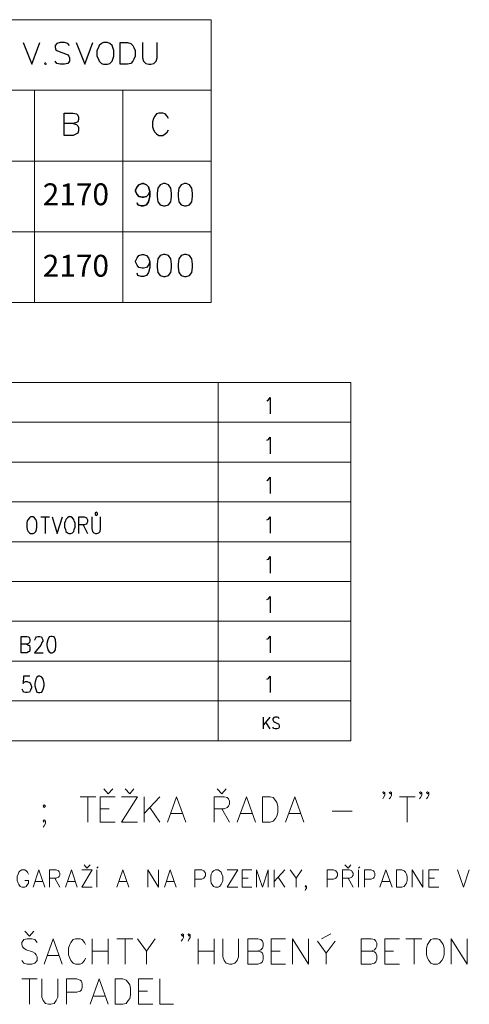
# Model space of a CAD drawing. Header units: millimetres. Extents: x 1 to 417021, y 3 to 99846.
# Tile 49 of 52: x 374524 to 376167, y 93751 to 97355. Entities that reach past the tile are written whole.
import ezdxf

# ---------------------------------------------------------------- set-up
doc = ezdxf.new("R2010")
doc.units = ezdxf.units.MM
doc.layers.add('PDF_Geometrie', color=251, linetype='Continuous')
doc.styles.add('ROMANS', font='ARIALN.TTF')

msp = doc.modelspace()

# ---------------------------------------------------------------- linework, layer by layer
at = {"lineweight": 5}
for points in [[(374864.124, 94539.608), (374847.458, 94521.275), (374830.792, 94539.608)], [(374940.787, 94539.608), (374925.788, 94521.275), (374909.122, 94539.608)], [(375279.107, 94539.608), (375262.441, 94521.275), (375245.775, 94539.608)], [(374744.125, 94511.276), (374802.46, 94511.276)], [(374772.461, 94511.276), (374772.461, 94417.946)], [(374872.457, 94417.946), (374817.459, 94417.946), (374817.459, 94511.276), (374872.457, 94511.276)], [(374895.789, 94511.276), (374954.12, 94511.276), (374895.789, 94417.946), (374954.12, 94417.946)], [(374979.119, 94417.946), (374979.119, 94511.276)], [(375035.783, 94511.276), (374979.119, 94449.611)], [(375064.116, 94417.946), (375097.448, 94511.276), (375130.78, 94417.946)], [(375234.109, 94417.946), (375234.109, 94511.276), (375270.774, 94511.276), (375282.44, 94507.942), (375287.44, 94502.943), (375290.773, 94494.61), (375290.773, 94484.61), (375287.44, 94476.277), (375282.44, 94471.277), (375270.774, 94466.277), (375234.109, 94466.277)], [(375319.105, 94417.946), (375352.437, 94511.276), (375385.769, 94417.946)], [(375495.765, 94417.946), (375529.097, 94511.276), (375562.429, 94417.946)], [(375859.083, 94526.275), (375854.083, 94521.275), (375850.75, 94526.275), (375854.083, 94529.608), (375859.083, 94526.275), (375859.083, 94516.275), (375854.083, 94507.942), (375850.75, 94502.943)], [(375882.416, 94526.275), (375879.082, 94521.275), (375874.083, 94526.275), (375879.082, 94529.608), (375882.416, 94526.275), (375882.416, 94516.275), (375879.082, 94507.942), (375874.083, 94502.943)], [(375912.414, 94511.276), (375969.079, 94511.276)], [(375940.747, 94511.276), (375940.747, 94417.946)], [(375994.078, 94526.275), (375989.078, 94521.275), (375985.745, 94526.275), (375989.078, 94529.608), (375994.078, 94526.275), (375994.078, 94516.275), (375989.078, 94507.942), (375985.745, 94502.943)], [(376019.077, 94526.275), (376014.077, 94521.275), (376010.744, 94526.275), (376014.077, 94529.608), (376019.077, 94526.275), (376019.077, 94516.275), (376014.077, 94507.942), (376010.744, 94502.943)], [(374817.459, 94466.277), (374850.791, 94466.277)], [(374999.118, 94471.277), (375035.783, 94417.946)], [(375262.441, 94466.277), (375290.773, 94417.946)], [(375077.448, 94449.611), (375119.113, 94449.611)], [(375332.438, 94449.611), (375372.436, 94449.611)], [(375509.097, 94449.611), (375550.762, 94449.611)], [(375665.758, 94457.944), (375739.088, 94457.944)], [(374612.464, 94417.946), (374609.131, 94421.279), (374612.464, 94426.279), (374617.464, 94421.279), (374617.464, 94412.946), (374612.464, 94404.613), (374609.131, 94399.613)], [(374780.794, 94261.286), (374769.128, 94249.62), (374759.128, 94261.286)], [(374805.793, 94249.62), (374810.793, 94254.619)], [(375734.088, 94261.286), (375724.089, 94249.62), (375712.423, 94261.286)], [(375762.421, 94249.62), (375767.42, 94254.619)], [(374555.8, 94227.954), (374552.466, 94234.62), (374547.467, 94239.62), (374542.467, 94242.953), (374530.801, 94242.953), (374525.801, 94239.62), (374520.801, 94234.62), (374517.468, 94227.954), (374514.135, 94219.621), (374514.135, 94204.621), (374517.468, 94194.622), (374520.801, 94189.622), (374525.801, 94182.956), (374530.801, 94179.622), (374542.467, 94179.622), (374547.467, 94182.956), (374552.466, 94189.622), (374555.8, 94194.622), (374555.8, 94204.621), (374542.467, 94204.621)], [(374572.466, 94179.622), (374594.131, 94242.953), (374615.797, 94179.622)], [(374632.463, 94179.622), (374632.463, 94242.953), (374657.462, 94242.953), (374665.795, 94239.62), (374667.462, 94236.287), (374670.795, 94231.287), (374670.795, 94224.621), (374667.462, 94219.621), (374665.795, 94216.288), (374657.462, 94212.954), (374632.463, 94212.954)], [(374652.462, 94212.954), (374670.795, 94179.622)], [(374690.794, 94179.622), (374712.46, 94242.953), (374734.126, 94179.622)], [(374750.792, 94242.953), (374789.127, 94242.953), (374750.792, 94179.622), (374789.127, 94179.622)], [(374805.793, 94179.622), (374805.793, 94242.953)], [(374879.123, 94179.622), (374900.789, 94242.953), (374922.455, 94179.622)], [(374992.452, 94179.622), (374992.452, 94242.953), (375030.784, 94179.622), (375030.784, 94242.953)], [(375052.449, 94179.622), (375074.115, 94242.953), (375095.781, 94179.622)], [(375164.111, 94179.622), (375164.111, 94242.953), (375189.11, 94242.953), (375197.443, 94239.62), (375199.11, 94236.287), (375202.443, 94231.287), (375202.443, 94221.287), (375199.11, 94216.288), (375197.443, 94212.954), (375189.11, 94209.621), (375164.111, 94209.621)], [(375282.44, 94242.953), (375320.772, 94242.953), (375282.44, 94179.622), (375320.772, 94179.622)], [(375372.436, 94179.622), (375337.438, 94179.622), (375337.438, 94242.953), (375372.436, 94242.953)], [(375337.438, 94212.954), (375359.104, 94212.954)], [(375389.102, 94179.622), (375389.102, 94242.953), (375410.768, 94179.622), (375432.434, 94242.953), (375432.434, 94179.622)], [(375454.1, 94179.622), (375454.1, 94242.953)], [(375492.431, 94242.953), (375454.1, 94201.288)], [(375469.099, 94216.288), (375492.431, 94179.622)], [(375512.431, 94242.953), (375534.096, 94212.954), (375555.762, 94242.953)], [(375534.096, 94212.954), (375534.096, 94179.622)], [(375647.425, 94179.622), (375647.425, 94242.953), (375670.758, 94242.953), (375679.091, 94239.62), (375682.424, 94236.287), (375685.757, 94231.287), (375685.757, 94221.287), (375682.424, 94216.288), (375679.091, 94212.954), (375670.758, 94209.621), (375647.425, 94209.621)], [(375704.09, 94179.622), (375704.09, 94242.953), (375729.089, 94242.953), (375737.422, 94239.62), (375739.088, 94236.287), (375742.421, 94231.287), (375742.421, 94224.621), (375739.088, 94219.621), (375737.422, 94216.288), (375729.089, 94212.954), (375704.09, 94212.954)], [(375724.089, 94212.954), (375742.421, 94179.622)], [(375762.421, 94179.622), (375762.421, 94242.953)], [(375784.086, 94179.622), (375784.086, 94242.953), (375809.085, 94242.953), (375817.418, 94239.62), (375819.085, 94236.287), (375822.418, 94231.287), (375822.418, 94221.287), (375819.085, 94216.288), (375817.418, 94212.954), (375809.085, 94209.621), (375784.086, 94209.621)], [(375840.751, 94179.622), (375862.416, 94242.953), (375885.749, 94179.622)], [(375959.079, 94179.622), (375959.079, 94242.953), (375997.411, 94179.622), (375997.411, 94242.953)], [(376055.742, 94179.622), (376019.077, 94179.622), (376019.077, 94242.953), (376055.742, 94242.953)], [(376019.077, 94212.954), (376040.743, 94212.954)], [(376124.072, 94242.953), (376145.738, 94179.622), (376167.404, 94242.953)], [(374580.799, 94201.288), (374607.464, 94201.288)], [(374699.127, 94201.288), (374725.793, 94201.288)], [(374887.456, 94201.288), (374914.122, 94201.288)], [(375060.782, 94201.288), (375087.448, 94201.288)], [(375572.428, 94182.956), (375569.095, 94179.622), (375567.428, 94182.956), (375569.095, 94186.289), (375572.428, 94182.956), (375572.428, 94176.289), (375569.095, 94171.289), (375567.428, 94167.956)], [(375849.084, 94201.288), (375877.416, 94201.288)], [(374575.799, 94019.629), (374559.133, 94001.296), (374542.467, 94019.629)], [(375122.447, 94006.296), (375119.113, 94001.296), (375114.114, 94006.296), (375119.113, 94009.629), (375122.447, 94006.296), (375122.447, 93996.297), (375119.113, 93987.964), (375114.114, 93982.964)], [(375147.446, 94006.296), (375142.446, 94001.296), (375139.113, 94006.296), (375142.446, 94009.629), (375147.446, 94006.296), (375147.446, 93996.297), (375142.446, 93987.964), (375139.113, 93982.964)], [(375627.426, 93991.297), (375660.758, 94009.629)], [(374587.465, 93977.964), (374579.132, 93987.964), (374567.466, 93991.297), (374550.8, 93991.297), (374539.134, 93987.964), (374530.801, 93977.964), (374530.801, 93969.631), (374534.134, 93961.298), (374539.134, 93956.298), (374547.467, 93951.298), (374570.799, 93942.965), (374579.132, 93937.966), (374584.132, 93932.966), (374587.465, 93924.633), (374587.465, 93911.3), (374579.132, 93901.3), (374567.466, 93897.967), (374550.8, 93897.967), (374539.134, 93901.3), (374530.801, 93911.3)], [(374612.464, 93897.967), (374645.796, 93991.297), (374679.128, 93897.967)], [(374764.128, 93969.631), (374760.795, 93977.964), (374752.462, 93987.964), (374744.125, 93991.297), (374727.459, 93991.297), (374719.126, 93987.964), (374710.793, 93977.964), (374707.46, 93969.631), (374702.46, 93956.298), (374702.46, 93932.966), (374707.46, 93919.633), (374710.793, 93911.3), (374719.126, 93901.3), (374727.459, 93897.967), (374744.125, 93897.967), (374752.462, 93901.3), (374760.795, 93911.3), (374764.128, 93919.633)], [(374789.127, 93897.967), (374789.127, 93991.297)], [(374847.458, 93991.297), (374847.458, 93897.967)], [(374879.123, 93991.297), (374937.454, 93991.297)], [(374909.122, 93991.297), (374909.122, 93897.967)], [(374954.12, 93991.297), (374987.452, 93946.299), (375019.117, 93991.297)], [(375175.778, 93897.967), (375175.778, 93991.297)], [(375234.109, 93991.297), (375234.109, 93897.967)], [(375265.774, 93991.297), (375265.774, 93924.633), (375270.774, 93911.3), (375279.107, 93901.3), (375290.773, 93897.967), (375299.106, 93897.967), (375310.772, 93901.3), (375319.105, 93911.3), (375324.105, 93924.633), (375324.105, 93991.297)], [(375394.102, 93946.299), (375405.768, 93942.965), (375410.768, 93937.966), (375414.101, 93929.633), (375414.101, 93916.3), (375410.768, 93906.3), (375405.768, 93901.3), (375394.102, 93897.967), (375357.437, 93897.967), (375357.437, 93991.297), (375394.102, 93991.297), (375405.768, 93987.964), (375410.768, 93982.964), (375414.101, 93974.631), (375414.101, 93964.631), (375410.768, 93956.298), (375405.768, 93951.298), (375394.102, 93946.299), (375357.437, 93946.299)], [(375495.765, 93897.967), (375442.433, 93897.967), (375442.433, 93991.297), (375495.765, 93991.297)], [(375520.764, 93897.967), (375520.764, 93991.297), (375579.095, 93897.967), (375579.095, 93991.297)], [(375612.427, 93982.964), (375644.092, 93937.966), (375677.424, 93982.964)], [(375809.085, 93946.299), (375820.751, 93942.965), (375825.751, 93937.966), (375829.084, 93929.633), (375829.084, 93916.3), (375825.751, 93906.3), (375820.751, 93901.3), (375809.085, 93897.967), (375772.42, 93897.967), (375772.42, 93991.297), (375809.085, 93991.297), (375820.751, 93987.964), (375825.751, 93982.964), (375829.084, 93974.631), (375829.084, 93964.631), (375825.751, 93956.298), (375820.751, 93951.298), (375809.085, 93946.299), (375772.42, 93946.299)], [(375912.414, 93897.967), (375859.083, 93897.967), (375859.083, 93991.297), (375912.414, 93991.297)], [(375935.747, 93991.297), (375994.078, 93991.297)], [(375965.746, 93991.297), (375965.746, 93897.967)], [(376100.74, 93897.967), (376100.74, 93991.297), (376159.071, 93897.967), (376159.071, 93991.297)], [(374625.797, 93929.633), (374665.795, 93929.633)], [(374789.127, 93946.299), (374847.458, 93946.299)], [(374987.452, 93946.299), (374987.452, 93897.967)], [(375175.778, 93946.299), (375234.109, 93946.299)], [(375442.433, 93946.299), (375475.765, 93946.299)], [(375644.092, 93937.966), (375644.092, 93897.967)], [(375859.083, 93946.299), (375890.749, 93946.299)], [(374530.801, 93844.636), (374587.465, 93844.636)], [(374559.133, 93844.636), (374559.133, 93751.306)], [(374604.131, 93844.636), (374604.131, 93777.972), (374609.131, 93764.639), (374617.464, 93754.64), (374629.13, 93751.306), (374637.463, 93751.306), (374649.129, 93754.64), (374657.462, 93764.639), (374662.462, 93777.972), (374662.462, 93844.636)], [(374694.127, 93751.306), (374694.127, 93844.636), (374732.459, 93844.636), (374744.125, 93839.636), (374749.125, 93836.303), (374752.462, 93826.303), (374752.462, 93812.971), (374749.125, 93804.638), (374744.125, 93799.638), (374732.459, 93796.305), (374694.127, 93796.305)], [(374780.794, 93751.306), (374814.126, 93844.636), (374847.458, 93751.306)], [(375010.784, 93751.306), (374957.453, 93751.306), (374957.453, 93844.636), (375010.784, 93844.636)], [(375035.783, 93844.636), (375035.783, 93751.306), (375085.781, 93751.306)], [(374794.127, 93781.305), (374834.125, 93781.305)], [(374957.453, 93799.638), (374990.785, 93799.638)]]:
    msp.add_lwpolyline(points, dxfattribs=at)
for points in [[(375410.768, 94417.946), (375410.768, 94511.276), (375439.1, 94511.276), (375450.766, 94507.942), (375459.099, 94497.943), (375464.099, 94489.61), (375467.432, 94476.277), (375467.432, 94452.945), (375464.099, 94439.612), (375459.099, 94431.279), (375450.766, 94421.279), (375439.1, 94417.946)], [(374612.464, 94481.277), (374609.131, 94476.277), (374612.464, 94471.277), (374617.464, 94476.277)], [(375239.108, 94242.953), (375232.442, 94239.62), (375227.442, 94234.62), (375224.109, 94227.954), (375222.442, 94219.621), (375222.442, 94204.621), (375224.109, 94194.622), (375227.442, 94189.622), (375232.442, 94182.956), (375239.108, 94179.622), (375249.108, 94179.622), (375254.108, 94182.956), (375260.774, 94189.622), (375262.441, 94194.622), (375265.774, 94204.621), (375265.774, 94219.621), (375262.441, 94227.954), (375260.774, 94234.62), (375254.108, 94239.62), (375249.108, 94242.953)], [(375900.748, 94179.622), (375900.748, 94242.953), (375920.747, 94242.953), (375929.08, 94239.62), (375934.08, 94234.62), (375937.413, 94227.954), (375940.747, 94219.621), (375940.747, 94204.621), (375937.413, 94194.622), (375934.08, 94189.622), (375929.08, 94182.956), (375920.747, 94179.622)], [(376035.743, 93991.297), (376027.41, 93987.964), (376019.077, 93977.964), (376014.077, 93969.631), (376010.744, 93956.298), (376010.744, 93932.966), (376014.077, 93919.633), (376019.077, 93911.3), (376027.41, 93901.3), (376035.743, 93897.967), (376050.742, 93897.967), (376059.075, 93901.3), (376067.408, 93911.3), (376072.408, 93919.633), (376075.741, 93932.966), (376075.741, 93956.298), (376072.408, 93969.631), (376067.408, 93977.964), (376059.075, 93987.964), (376050.742, 93991.297)], [(374872.457, 93751.306), (374872.457, 93844.636), (374900.789, 93844.636), (374912.455, 93839.636), (374920.788, 93831.303), (374925.788, 93822.97), (374929.121, 93809.637), (374929.121, 93786.305), (374925.788, 93772.972), (374920.788, 93764.639), (374912.455, 93754.64), (374900.789, 93751.306)]]:
    msp.add_lwpolyline(points, close=True, dxfattribs=at)
at = {"layer": 'PDF_Geometrie', "color": 5, "lineweight": 5}
for points in [[(374252.514, 97097.122), (374252.514, 96837.133), (374577.501, 96837.133), (374252.514, 96837.133), (374252.514, 96578.81), (371716.275, 96578.81), (371716.275, 96837.133), (371716.275, 97355.445), (375224.141, 97355.445), (375224.141, 96837.133), (375224.141, 97097.122), (374900.821, 97097.122)], [(371716.275, 97097.122), (374252.514, 97097.122), (374577.501, 97097.122), (374900.821, 97097.122), (374577.501, 97097.122), (374900.821, 97097.122), (374900.821, 96837.133), (374900.821, 96578.81)], [(374577.501, 96837.133), (374577.501, 97097.122), (374577.501, 96837.133)], [(374577.501, 96837.133), (374577.501, 96578.81), (374252.514, 96578.81), (374252.514, 96320.487), (374577.501, 96320.487)], [(374577.501, 96837.133), (374900.821, 96837.133), (374577.501, 96837.133)], [(375224.141, 96837.133), (374900.821, 96837.133), (375224.141, 96837.133)], [(375224.141, 96578.81), (374900.821, 96578.81), (374577.501, 96578.81), (374577.501, 96320.487), (374577.501, 96578.81)], [(374900.821, 96320.487), (374900.821, 96578.81), (374900.821, 96320.487)], [(374577.501, 96320.487), (374900.821, 96320.487), (374577.501, 96320.487)], [(375224.141, 96320.487), (374900.821, 96320.487)], [(371716.275, 95735.909), (371716.275, 96027.564), (375734.448, 96027.564), (375734.448, 95735.909)], [(375249.468, 96027.564), (375249.468, 95735.909), (375249.468, 95590.915), (375249.468, 95299.26), (375249.468, 94862.611), (375249.468, 94715.95)], [(371716.275, 95882.57), (375734.448, 95882.57)], [(375734.448, 95299.26), (375734.448, 95590.915)], [(371716.275, 95444.254), (375734.448, 95444.254)], [(371716.275, 94862.611), (371716.275, 94715.95), (375734.448, 94715.95), (375734.448, 94862.611), (371716.275, 94862.611), (371716.275, 95299.26), (375734.448, 95299.26), (375734.448, 94862.611)], [(371716.275, 95154.266), (375734.448, 95154.266)], [(371716.275, 95007.605), (375734.448, 95007.605)]]:
    msp.add_lwpolyline(points, dxfattribs=at)
at = {"layer": 'PDF_Geometrie', "color": 7, "lineweight": 25}
for points in [[(374536.164, 97272.115), (374567.829, 97192.119), (374597.828, 97272.115)], [(374706.157, 97260.449), (374699.49, 97268.782), (374687.824, 97272.115), (374671.158, 97272.115), (374659.492, 97268.782), (374652.825, 97260.449), (374652.825, 97253.783), (374656.159, 97245.45), (374659.492, 97242.117), (374667.825, 97238.783), (374691.157, 97230.45), (374699.49, 97227.117), (374702.823, 97222.117), (374706.157, 97215.451), (374706.157, 97203.785), (374699.49, 97195.452), (374687.824, 97192.119), (374671.158, 97192.119), (374659.492, 97195.452), (374652.825, 97203.785)], [(374729.489, 97272.115), (374761.154, 97192.119), (374791.153, 97272.115)], [(374972.812, 97272.115), (374972.812, 97215.451), (374976.146, 97203.785), (374984.479, 97195.452), (374996.145, 97192.119), (375002.811, 97192.119), (375014.477, 97195.452), (375022.81, 97203.785), (375026.144, 97215.451), (375026.144, 97272.115)], [(374617.827, 97198.785), (374614.494, 97195.452), (374617.827, 97192.119), (374621.16, 97195.452)], [(374719.162, 96975.461), (374730.828, 96972.128), (374735.828, 96967.128), (374739.161, 96960.461), (374739.161, 96948.795), (374735.828, 96940.462), (374730.828, 96937.129), (374719.162, 96932.129), (374685.83, 96932.129), (374685.83, 97013.793), (374719.162, 97013.793), (374730.828, 97010.459), (374735.828, 97005.46), (374739.161, 96998.793), (374739.161, 96990.46), (374735.828, 96982.127), (374730.828, 96978.794), (374719.162, 96975.461), (374685.83, 96975.461)], [(375067.481, 96993.793), (375062.481, 97002.126), (375055.815, 97010.459), (375047.482, 97013.793), (375032.483, 97013.793), (375024.15, 97010.459), (375017.483, 97002.126), (375012.483, 96993.793), (375009.15, 96982.127), (375009.15, 96963.795), (375012.483, 96952.128), (375017.483, 96943.795), (375024.15, 96937.129), (375032.483, 96932.129), (375047.482, 96932.129), (375055.815, 96937.129), (375062.481, 96943.795), (375067.481, 96952.128)], [(374999.151, 96468.815), (374994.151, 96457.149), (374987.484, 96448.816), (374975.818, 96445.482), (374970.818, 96445.482), (374959.152, 96448.816), (374952.486, 96457.149), (374947.486, 96468.815), (374947.486, 96472.148), (374952.486, 96483.814), (374959.152, 96492.147), (374970.818, 96495.48), (374975.818, 96495.48), (374987.484, 96492.147), (374994.151, 96483.814), (374999.151, 96468.815), (374999.151, 96448.816), (374994.151, 96430.483), (374987.484, 96418.817), (374975.818, 96415.484), (374967.485, 96415.484), (374955.819, 96418.817), (374952.486, 96427.15)], [(375427.794, 95960.9), (375432.794, 95964.233), (375439.46, 95972.566), (375439.46, 95912.568)], [(375427.794, 95815.906), (375432.794, 95819.239), (375439.46, 95827.572), (375439.46, 95765.908)], [(375427.794, 95669.245), (375432.794, 95672.578), (375439.46, 95680.911), (375439.46, 95620.914)], [(374601.158, 95535.917), (374632.823, 95535.917)], [(374616.157, 95535.917), (374616.157, 95474.253)], [(374642.822, 95535.917), (374661.155, 95474.253), (374679.488, 95535.917)], [(374739.489, 95474.253), (374739.489, 95535.917), (374759.488, 95535.917), (374767.821, 95532.584), (374769.487, 95529.251), (374771.154, 95524.251), (374771.154, 95517.584), (374769.487, 95512.585), (374767.821, 95509.251), (374759.488, 95505.918), (374739.489, 95505.918)], [(374787.82, 95535.917), (374787.82, 95492.585), (374789.487, 95482.586), (374794.486, 95477.586), (374801.153, 95474.253), (374806.153, 95474.253), (374812.819, 95477.586), (374817.819, 95482.586), (374819.485, 95492.585), (374819.485, 95535.917)], [(375427.794, 95524.251), (375432.794, 95527.584), (375439.46, 95535.917), (375439.46, 95475.919)], [(374756.155, 95505.918), (374771.154, 95474.253)], [(375427.794, 95379.257), (375432.794, 95380.923), (375439.46, 95390.923), (375439.46, 95329.259)], [(375427.794, 95232.596), (375432.794, 95235.929), (375439.46, 95244.262), (375439.46, 95184.265)], [(374549.493, 95069.269), (374556.159, 95065.936), (374559.493, 95064.27), (374561.159, 95057.603), (374561.159, 95049.27), (374559.493, 95042.604), (374556.159, 95040.937), (374549.493, 95037.604), (374529.494, 95037.604), (374529.494, 95097.601), (374549.493, 95097.601), (374556.159, 95095.935), (374559.493, 95092.602), (374561.159, 95085.935), (374561.159, 95080.936), (374559.493, 95075.936), (374556.159, 95072.603), (374549.493, 95069.269), (374529.494, 95069.269)], [(374579.492, 95084.269), (374579.492, 95085.935), (374582.825, 95092.602), (374584.492, 95095.935), (374589.491, 95097.601), (374597.824, 95097.601), (374602.824, 95095.935), (374604.491, 95092.602), (374607.824, 95085.935), (374607.824, 95080.936), (374604.491, 95075.936), (374601.158, 95065.936), (374577.825, 95037.604), (374609.491, 95037.604)], [(375427.794, 95087.602), (375432.794, 95090.935), (375439.46, 95099.268), (375439.46, 95037.604)], [(374561.159, 94952.607), (374537.827, 94952.607), (374536.16, 94925.942), (374537.827, 94929.275), (374544.493, 94932.608), (374551.16, 94932.608), (374559.493, 94929.275), (374562.826, 94924.275), (374566.159, 94914.276), (374566.159, 94909.276), (374562.826, 94900.943), (374559.493, 94894.276), (374551.16, 94892.61), (374544.493, 94892.61), (374537.827, 94894.276), (374536.16, 94897.61), (374532.827, 94904.276)], [(375427.794, 94940.941), (375432.794, 94944.274), (375439.46, 94952.607), (375439.46, 94892.61)], [(375414.461, 94759.282), (375414.461, 94802.613)], [(375437.793, 94802.613), (375414.461, 94774.281)], [(375472.792, 94795.947), (375469.459, 94800.947), (375464.459, 94802.613), (375457.793, 94802.613), (375452.793, 94800.947), (375449.46, 94795.947), (375449.46, 94792.614), (375451.126, 94787.614), (375452.793, 94785.948), (375456.126, 94784.281), (375466.126, 94779.281), (375469.459, 94777.615), (375471.125, 94775.948), (375472.792, 94770.948), (375472.792, 94765.948), (375469.459, 94760.949), (375464.459, 94759.282), (375457.793, 94759.282), (375452.793, 94760.949), (375449.46, 94765.948)], [(375422.794, 94784.281), (375437.793, 94759.282)]]:
    msp.add_lwpolyline(points, dxfattribs=at)
for points in [[(374829.485, 97272.115), (374822.819, 97268.782), (374814.486, 97260.449), (374811.152, 97253.783), (374806.153, 97242.117), (374806.153, 97222.117), (374811.152, 97210.451), (374814.486, 97203.785), (374822.819, 97195.452), (374829.485, 97192.119), (374844.484, 97192.119), (374852.817, 97195.452), (374861.15, 97203.785), (374864.484, 97210.451), (374867.817, 97222.117), (374867.817, 97242.117), (374864.484, 97253.783), (374861.15, 97260.449), (374852.817, 97268.782), (374844.484, 97272.115)], [(374891.149, 97192.119), (374891.149, 97272.115), (374917.815, 97272.115), (374929.481, 97268.782), (374937.814, 97260.449), (374941.147, 97253.783), (374946.147, 97242.117), (374946.147, 97222.117), (374941.147, 97210.451), (374937.814, 97203.785), (374929.481, 97195.452), (374917.815, 97192.119)], [(374952.486, 96685.473), (374955.819, 96677.14), (374967.485, 96673.806), (374975.818, 96673.806), (374987.484, 96677.14), (374994.151, 96688.806), (374999.151, 96708.805), (374999.151, 96727.138), (374994.151, 96743.804), (374987.484, 96750.47), (374975.818, 96755.47), (374970.818, 96755.47), (374959.152, 96750.47), (374952.486, 96743.804), (374947.486, 96732.137), (374947.486, 96727.138), (374952.486, 96715.471), (374959.152, 96708.805), (374970.818, 96705.472), (374975.818, 96705.472), (374987.484, 96708.805), (374994.151, 96715.471), (374999.151, 96727.138), (374994.151, 96715.471), (374987.484, 96708.805), (374975.818, 96705.472), (374970.818, 96705.472), (374959.152, 96708.805), (374952.486, 96715.471), (374947.486, 96727.138), (374947.486, 96732.137), (374952.486, 96743.804), (374959.152, 96750.47), (374970.818, 96755.47), (374975.818, 96755.47), (374987.484, 96750.47), (374994.151, 96743.804), (374999.151, 96727.138), (374999.151, 96708.805), (374994.151, 96688.806), (374987.484, 96677.14), (374975.818, 96673.806), (374967.485, 96673.806), (374955.819, 96677.14)], [(375049.149, 96755.47), (375037.482, 96750.47), (375029.149, 96738.804), (375025.816, 96720.471), (375025.816, 96708.805), (375029.149, 96688.806), (375037.482, 96677.14), (375049.149, 96673.806), (375055.815, 96673.806), (375067.481, 96677.14), (375075.814, 96688.806), (375079.147, 96708.805), (375079.147, 96720.471), (375075.814, 96738.804), (375067.481, 96750.47), (375055.815, 96755.47)], [(375049.149, 96755.47), (375037.482, 96750.47), (375029.149, 96738.804), (375025.816, 96720.471), (375025.816, 96708.805), (375029.149, 96688.806), (375037.482, 96677.14), (375049.149, 96673.806), (375055.815, 96673.806), (375067.481, 96677.14), (375075.814, 96688.806), (375079.147, 96708.805), (375079.147, 96720.471), (375075.814, 96738.804), (375067.481, 96750.47), (375055.815, 96755.47)], [(375125.812, 96755.47), (375114.146, 96750.47), (375105.813, 96738.804), (375102.48, 96720.471), (375102.48, 96708.805), (375105.813, 96688.806), (375114.146, 96677.14), (375125.812, 96673.806), (375132.479, 96673.806), (375144.145, 96677.14), (375152.478, 96688.806), (375155.811, 96708.805), (375155.811, 96720.471), (375152.478, 96738.804), (375144.145, 96750.47), (375132.479, 96755.47)], [(375125.812, 96755.47), (375114.146, 96750.47), (375105.813, 96738.804), (375102.48, 96720.471), (375102.48, 96708.805), (375105.813, 96688.806), (375114.146, 96677.14), (375125.812, 96673.806), (375132.479, 96673.806), (375144.145, 96677.14), (375152.478, 96688.806), (375155.811, 96708.805), (375155.811, 96720.471), (375152.478, 96738.804), (375144.145, 96750.47), (375132.479, 96755.47)], [(375049.149, 96495.48), (375037.482, 96492.147), (375029.149, 96480.481), (375025.816, 96460.482), (375025.816, 96448.816), (375029.149, 96430.483), (375037.482, 96418.817), (375049.149, 96415.484), (375055.815, 96415.484), (375067.481, 96418.817), (375075.814, 96430.483), (375079.147, 96448.816), (375079.147, 96460.482), (375075.814, 96480.481), (375067.481, 96492.147), (375055.815, 96495.48)], [(375125.812, 96495.48), (375114.146, 96492.147), (375105.813, 96480.481), (375102.48, 96460.482), (375102.48, 96448.816), (375105.813, 96430.483), (375114.146, 96418.817), (375125.812, 96415.484), (375132.479, 96415.484), (375144.145, 96418.817), (375152.478, 96430.483), (375155.811, 96448.816), (375155.811, 96460.482), (375152.478, 96480.481), (375144.145, 96492.147), (375132.479, 96495.48)], [(374804.486, 95540.917), (374807.819, 95544.25), (374807.819, 95549.25), (374804.486, 95552.583), (374799.486, 95549.25), (374799.486, 95544.25)], [(374562.826, 95535.917), (374559.493, 95532.584), (374554.493, 95525.917), (374551.16, 95520.918), (374549.493, 95512.585), (374549.493, 95497.585), (374551.16, 95489.252), (374554.493, 95482.586), (374559.493, 95477.586), (374562.826, 95474.253), (374572.825, 95474.253), (374577.825, 95477.586), (374582.825, 95482.586), (374584.492, 95489.252), (374586.158, 95497.585), (374586.158, 95512.585), (374584.492, 95520.918), (374582.825, 95525.917), (374577.825, 95532.584), (374572.825, 95535.917)], [(374702.82, 95535.917), (374697.82, 95532.584), (374692.821, 95525.917), (374691.154, 95520.918), (374687.821, 95512.585), (374687.821, 95497.585), (374691.154, 95489.252), (374692.821, 95482.586), (374697.82, 95477.586), (374702.82, 95474.253), (374711.153, 95474.253), (374716.153, 95477.586), (374721.156, 95482.586), (374722.823, 95489.252), (374726.156, 95497.585), (374726.156, 95512.585), (374722.823, 95520.918), (374721.156, 95525.917), (374716.153, 95532.584), (374711.153, 95535.917)], [(374637.823, 95097.601), (374631.156, 95095.935), (374626.156, 95085.935), (374622.823, 95072.603), (374622.823, 95064.27), (374626.156, 95049.27), (374631.156, 95040.937), (374637.823, 95037.604), (374642.822, 95037.604), (374649.489, 95040.937), (374654.489, 95049.27), (374656.155, 95064.27), (374656.155, 95072.603), (374654.489, 95085.935), (374649.489, 95095.935), (374642.822, 95097.601)], [(374592.825, 94952.607), (374586.158, 94949.274), (374582.825, 94940.941), (374579.492, 94925.942), (374579.492, 94917.609), (374582.825, 94904.276), (374586.158, 94894.276), (374592.825, 94892.61), (374597.824, 94892.61), (374604.491, 94894.276), (374609.491, 94904.276), (374612.824, 94917.609), (374612.824, 94925.942), (374609.491, 94940.941), (374604.491, 94949.274), (374597.824, 94952.607)]]:
    msp.add_lwpolyline(points, close=True, dxfattribs=at)
at = {"layer": 'PDF_Geometrie', "color": 5, "lineweight": 5}
for points in [[(375224.141, 96578.81), (375224.141, 96837.133), (375224.141, 96320.487)], [(375734.448, 95590.915), (371716.275, 95590.915), (371716.275, 95735.909), (375734.448, 95735.909)]]:
    msp.add_lwpolyline(points, close=True, dxfattribs=at)

# ---------------------------------------------------------------- texts
at = {"char_height": 80, "attachment_point": 1, "style": 'ROMANS'}
for insert in [(374607.861, 96756.323), (374607.861, 96494.775)]:
    msp.add_mtext_dynamic_manual_height_columns('{\\Fromans|c0;2170}', width=461.4136, gutter_width=100, heights=[0], dxfattribs=dict(at, insert=insert))

doc.saveas('drawing.dxf')
